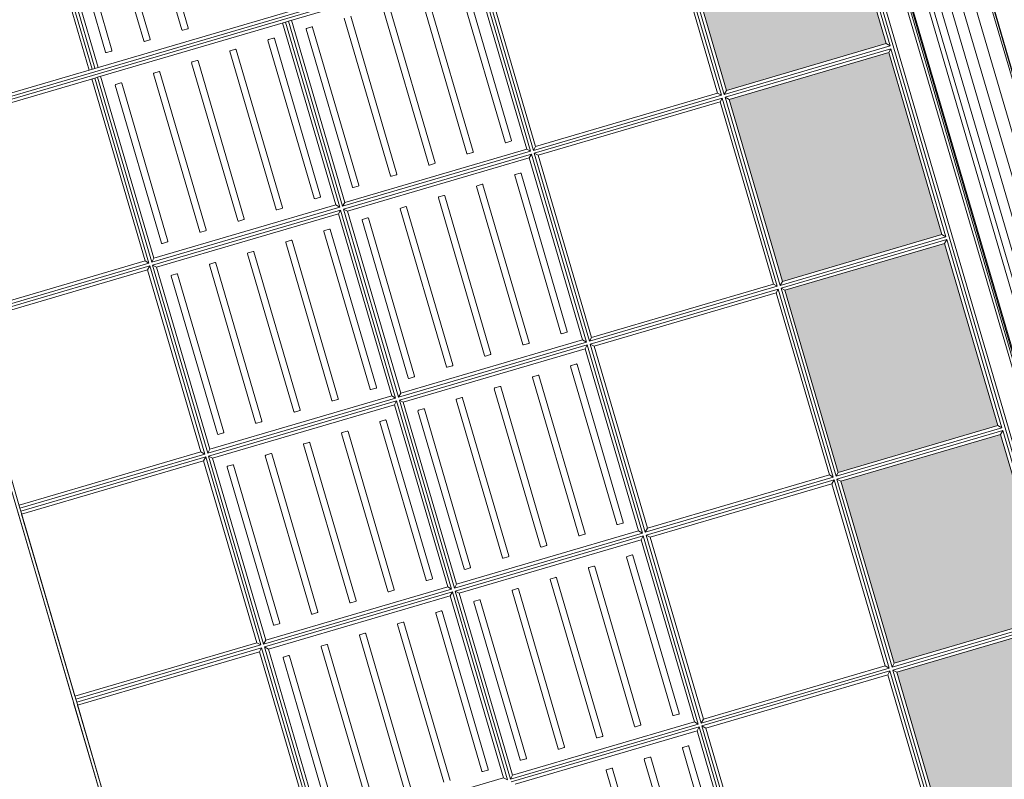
# Model space of a CAD drawing. Header units: metres. Extents: x 228628 to 230733, y 593242 to 595543.
# Tile 15 of 71: x 229984.59 to 229986.08, y 594174.72 to 594175.87. Entities that reach past the tile are written whole.
import ezdxf

# ---------------------------------------------------------------- set-up
doc = ezdxf.new("R2010")
doc.units = ezdxf.units.M
doc.layers.add('N-WE-BC-BETONVORM-G', color=50, linetype='Continuous', lineweight=25)

# ---------------------------------------------------------------- blocks, each defined once
blk = doc.blocks.new('_BLOCK_LEICON_GX-18_MIDDENELEMENT_300x60')
at = {"lineweight": 5}
h = blk.add_hatch(color=7, dxfattribs=at)
h.paths.add_polyline_path([(-1207, 421.7), (-1493, 421.7), (-1493, 170.7), (-1207, 170.7)])
h.paths.add_polyline_path([(-893, 421.7), (-893, 170.7), (-607, 170.7), (-607, 421.7)])
h.paths.add_polyline_path([(-7, 421.7), (-293, 421.7), (-293, 170.7), (-7, 170.7)])
h.paths.add_polyline_path([(593, 170.7), (593, 421.7), (307, 421.7), (307, 170.7)])
h.paths.add_polyline_path([(907, 170.7), (1193, 170.7), (1193, 421.7), (907, 421.7)])
h = blk.add_hatch(dxfattribs=at)
h.set_pattern_fill('DOTS', color=256, scale=10, style=0)
h.set_pattern_definition([(0, (-55466.677, -44255.552), (7.9375, 15.875), [0, -15.875])])
h.paths.add_polyline_path([(-1207, 421.7), (-1493, 421.7), (-1493, 170.7), (-1207, 170.7)])
h.paths.add_polyline_path([(-607, 170.7), (-607, 421.7), (-893, 421.7), (-893, 170.7)])
h.paths.add_polyline_path([(-7, 170.7), (-7, 421.7), (-293, 421.7), (-293, 170.7)])
h.paths.add_polyline_path([(593, 170.7), (593, 421.7), (307, 421.7), (307, 170.7)])
h.paths.add_polyline_path([(907, 170.7), (1193, 170.7), (1193, 421.7), (907, 421.7)])
h = blk.add_hatch(dxfattribs=at)
h.set_pattern_fill('DOTS', color=256, scale=10, style=0)
h.set_pattern_definition([(0, (-55166.677, -44255.552), (7.9375, 15.875), [0, -15.875])])
h.paths.add_polyline_path([(-907, 421.7), (-1193, 421.7), (-1193, 170.7), (-907, 170.7)])
h.paths.add_polyline_path([(-307, 170.7), (-307, 421.7), (-593, 421.7), (-593, 170.7)])
h.paths.add_polyline_path([(293, 170.7), (293, 421.7), (7, 421.7), (7, 170.7)])
h.paths.add_polyline_path([(893, 170.7), (893, 421.7), (607, 421.7), (607, 170.7)])
h.paths.add_polyline_path([(1207, 170.7), (1493, 170.7), (1493, 421.7), (1207, 421.7)])
for p, q in [((1497.8, 1626.5), (-1497.8, 1626.5)), ((597.7, 1626.5), (302.2, 1626.5)), ((597.7, 1626.5), (302.2, 1626.5)), ((597.7, 1621.7), (302.2, 1621.7)), ((593, 1621.7), (307, 1621.7)), ((593, 1621.7), (307, 1621.7)), ((593, 1621.7), (593, 1335.7)), ((597.7, 1621.7), (597.7, 1331)), ((597.7, 1621.7), (602.2, 1621.7)), ((897.7, 1626.5), (602.2, 1626.5)), ((897.7, 1626.5), (602.2, 1626.5)), ((897.7, 1621.7), (602.2, 1621.7)), ((602.2, 1621.7), (602.2, 1331)), ((607, 1621.7), (607, 1335.7)), ((893, 1621.7), (607, 1621.7)), ((893, 1621.7), (607, 1621.7)), ((893, 1621.7), (893, 1335.7)), ((897.7, 1621.7), (902.2, 1621.7)), ((897.7, 1621.7), (897.7, 1331)), ((1197.7, 1621.7), (902.2, 1621.7)), ((902.2, 1621.7), (902.2, 1331)), ((907, 1621.7), (907, 1335.7)), ((1193, 1621.7), (1193, 1335.7)), ((1197.7, 1621.7), (1197.7, 1331)), ((1202.2, 1621.7), (1202.2, 1331)), ((1207, 1621.7), (1207, 1335.7)), ((1493, 1621.7), (1493, 1331)), ((1497.8, 1626.5), (1497.8, 0)), ((597.7, 1331), (302.2, 1331)), ((597.7, 1326.5), (302.2, 1326.5)), ((593, 1335.7), (307, 1335.7)), ((593, 1335.7), (597.7, 1331)), ((593, 1335.7), (597.7, 1331)), ((593, 1321.7), (597.7, 1326.5)), ((597.7, 1326.5), (597.7, 1031)), ((602.2, 1331), (607, 1335.7)), ((602.2, 1331), (607, 1335.7)), ((897.7, 1331), (602.2, 1331)), ((897.7, 1326.5), (602.2, 1326.5)), ((602.2, 1326.5), (602.2, 1031)), ((607, 1321.7), (602.2, 1326.5)), ((893, 1335.7), (607, 1335.7)), ((893, 1335.7), (897.7, 1331)), ((893, 1335.7), (897.7, 1331)), ((893, 1321.7), (897.7, 1326.5)), ((897.7, 1326.5), (897.7, 1031)), ((902.2, 1331), (907, 1335.7)), ((902.2, 1331), (907, 1335.7)), ((1197.7, 1331), (902.2, 1331)), ((1197.7, 1326.5), (902.2, 1326.5)), ((902.2, 1326.5), (902.2, 1031)), ((907, 1321.7), (902.2, 1326.5)), ((1193, 1335.7), (907, 1335.7)), ((1193, 1335.7), (1197.7, 1331)), ((1193, 1335.7), (1197.7, 1331)), ((1193, 1321.7), (1197.7, 1326.5)), ((1197.7, 1326.5), (1197.7, 1031)), ((1202.2, 1331), (1207, 1335.7)), ((1202.2, 1331), (1207, 1335.7)), ((1493, 1331), (1202.2, 1331)), ((1493, 1326.5), (1202.2, 1326.5)), ((1202.2, 1326.5), (1202.2, 1031)), ((1207, 1321.7), (1202.2, 1326.5)), ((1493, 1335.7), (1207, 1335.7)), ((1493, 1331), (1493, 1326.5)), ((1493, 1326.5), (1493, 1031)), ((593, 1321.7), (307, 1321.7)), ((307, 1321.7), (307, 1035.7)), ((593, 1321.7), (593, 1035.7)), ((893, 1321.7), (607, 1321.7)), ((607, 1321.7), (607, 1035.7)), ((893, 1321.7), (893, 1035.7)), ((1193, 1321.7), (907, 1321.7)), ((907, 1321.7), (907, 1035.7)), ((1193, 1321.7), (1193, 1035.7)), ((1493, 1321.7), (1207, 1321.7)), ((1207, 1321.7), (1207, 1035.7)), ((573.9, 1304.2), (325.9, 1304.2)), ((325.9, 1294.2), (573.9, 1294.2)), ((574.9, 1295.2), (574.9, 1303.2)), ((624.9, 1303.2), (624.9, 1295.2)), ((873.9, 1304.2), (625.9, 1304.2)), ((625.9, 1294.2), (873.9, 1294.2)), ((874.9, 1295.2), (874.9, 1303.2)), ((924.9, 1303.2), (924.9, 1295.2)), ((1173.9, 1304.2), (925.9, 1304.2)), ((925.9, 1294.2), (1173.9, 1294.2)), ((1174.9, 1295.2), (1174.9, 1303.2)), ((1224.9, 1303.2), (1224.9, 1295.2)), ((1473.9, 1304.2), (1225.9, 1304.2)), ((1225.9, 1294.2), (1473.9, 1294.2)), ((1474.9, 1295.2), (1474.9, 1303.2)), ((573.9, 1244.2), (325.9, 1244.2)), ((573.9, 1244.2), (325.9, 1244.2)), ((325.9, 1234.2), (573.9, 1234.2)), ((325.9, 1234.2), (573.9, 1234.2)), ((574.9, 1235.2), (574.9, 1243.2)), ((574.9, 1235.2), (574.9, 1243.2)), ((624.9, 1243.2), (624.9, 1235.2)), ((624.9, 1243.2), (624.9, 1235.2)), ((873.9, 1244.2), (625.9, 1244.2)), ((873.9, 1244.2), (625.9, 1244.2)), ((625.9, 1234.2), (873.9, 1234.2)), ((625.9, 1234.2), (873.9, 1234.2)), ((874.9, 1235.2), (874.9, 1243.2)), ((874.9, 1235.2), (874.9, 1243.2)), ((924.9, 1243.2), (924.9, 1235.2)), ((924.9, 1243.2), (924.9, 1235.2)), ((1173.9, 1244.2), (925.9, 1244.2)), ((1173.9, 1244.2), (925.9, 1244.2)), ((925.9, 1234.2), (1173.9, 1234.2)), ((925.9, 1234.2), (1173.9, 1234.2)), ((1174.9, 1235.2), (1174.9, 1243.2)), ((1174.9, 1235.2), (1174.9, 1243.2)), ((1224.9, 1243.2), (1224.9, 1235.2)), ((1224.9, 1243.2), (1224.9, 1235.2)), ((1473.9, 1244.2), (1225.9, 1244.2)), ((1473.9, 1244.2), (1225.9, 1244.2)), ((1225.9, 1234.2), (1473.9, 1234.2)), ((1225.9, 1234.2), (1473.9, 1234.2)), ((1474.9, 1235.2), (1474.9, 1243.2)), ((1474.9, 1235.2), (1474.9, 1243.2)), ((573.9, 1184.2), (325.9, 1184.2)), ((573.9, 1184.2), (325.9, 1184.2)), ((325.9, 1174.2), (573.9, 1174.2)), ((325.9, 1174.2), (573.9, 1174.2)), ((574.9, 1175.2), (574.9, 1183.2)), ((574.9, 1175.2), (574.9, 1183.2)), ((624.9, 1183.2), (624.9, 1175.2)), ((624.9, 1183.2), (624.9, 1175.2)), ((873.9, 1184.2), (625.9, 1184.2)), ((873.9, 1184.2), (625.9, 1184.2)), ((625.9, 1174.2), (873.9, 1174.2)), ((625.9, 1174.2), (873.9, 1174.2)), ((874.9, 1175.2), (874.9, 1183.2)), ((874.9, 1175.2), (874.9, 1183.2)), ((924.9, 1183.2), (924.9, 1175.2)), ((924.9, 1183.2), (924.9, 1175.2)), ((1173.9, 1184.2), (925.9, 1184.2)), ((1173.9, 1184.2), (925.9, 1184.2)), ((925.9, 1174.2), (1173.9, 1174.2)), ((925.9, 1174.2), (1173.9, 1174.2)), ((1174.9, 1175.2), (1174.9, 1183.2)), ((1174.9, 1175.2), (1174.9, 1183.2)), ((1224.9, 1183.2), (1224.9, 1175.2)), ((1224.9, 1183.2), (1224.9, 1175.2)), ((1473.9, 1184.2), (1225.9, 1184.2)), ((1473.9, 1184.2), (1225.9, 1184.2)), ((1225.9, 1174.2), (1473.9, 1174.2)), ((1225.9, 1174.2), (1473.9, 1174.2)), ((1474.9, 1175.2), (1474.9, 1183.2)), ((1474.9, 1175.2), (1474.9, 1183.2)), ((573.9, 1124.2), (325.9, 1124.2)), ((573.9, 1124.2), (325.9, 1124.2)), ((325.9, 1114.2), (573.9, 1114.2)), ((325.9, 1114.2), (573.9, 1114.2)), ((574.9, 1115.2), (574.9, 1123.2)), ((574.9, 1115.2), (574.9, 1123.2)), ((624.9, 1123.2), (624.9, 1115.2)), ((624.9, 1123.2), (624.9, 1115.2)), ((873.9, 1124.2), (625.9, 1124.2)), ((873.9, 1124.2), (625.9, 1124.2)), ((625.9, 1114.2), (873.9, 1114.2)), ((625.9, 1114.2), (873.9, 1114.2)), ((874.9, 1115.2), (874.9, 1123.2)), ((874.9, 1115.2), (874.9, 1123.2)), ((924.9, 1123.2), (924.9, 1115.2)), ((924.9, 1123.2), (924.9, 1115.2)), ((1173.9, 1124.2), (925.9, 1124.2)), ((1173.9, 1124.2), (925.9, 1124.2)), ((925.9, 1114.2), (1173.9, 1114.2)), ((925.9, 1114.2), (1173.9, 1114.2)), ((1174.9, 1115.2), (1174.9, 1123.2)), ((1174.9, 1115.2), (1174.9, 1123.2)), ((1224.9, 1123.2), (1224.9, 1115.2)), ((1224.9, 1123.2), (1224.9, 1115.2)), ((1473.9, 1124.2), (1225.9, 1124.2)), ((1473.9, 1124.2), (1225.9, 1124.2)), ((1225.9, 1114.2), (1473.9, 1114.2)), ((1225.9, 1114.2), (1473.9, 1114.2)), ((1474.9, 1115.2), (1474.9, 1123.2)), ((1474.9, 1115.2), (1474.9, 1123.2)), ((324.9, 1063.2), (324.9, 1055.2)), ((324.9, 1063.2), (324.9, 1055.2)), ((573.9, 1064.2), (325.9, 1064.2)), ((573.9, 1064.2), (325.9, 1064.2)), ((574.9, 1055.2), (574.9, 1063.2)), ((574.9, 1055.2), (574.9, 1063.2)), ((624.9, 1063.2), (624.9, 1055.2)), ((624.9, 1063.2), (624.9, 1055.2)), ((873.9, 1064.2), (625.9, 1064.2)), ((873.9, 1064.2), (625.9, 1064.2)), ((874.9, 1055.2), (874.9, 1063.2)), ((874.9, 1055.2), (874.9, 1063.2)), ((924.9, 1063.2), (924.9, 1055.2)), ((924.9, 1063.2), (924.9, 1055.2)), ((1173.9, 1064.2), (925.9, 1064.2)), ((1173.9, 1064.2), (925.9, 1064.2)), ((1174.9, 1055.2), (1174.9, 1063.2)), ((1174.9, 1055.2), (1174.9, 1063.2)), ((1224.9, 1063.2), (1224.9, 1055.2)), ((1224.9, 1063.2), (1224.9, 1055.2)), ((1473.9, 1064.2), (1225.9, 1064.2)), ((1473.9, 1064.2), (1225.9, 1064.2)), ((1474.9, 1055.2), (1474.9, 1063.2)), ((1474.9, 1055.2), (1474.9, 1063.2)), ((325.9, 1054.2), (573.9, 1054.2)), ((325.9, 1054.2), (573.9, 1054.2)), ((625.9, 1054.2), (873.9, 1054.2)), ((625.9, 1054.2), (873.9, 1054.2)), ((925.9, 1054.2), (1173.9, 1054.2)), ((925.9, 1054.2), (1173.9, 1054.2)), ((1225.9, 1054.2), (1473.9, 1054.2)), ((1225.9, 1054.2), (1473.9, 1054.2)), ((297.8, 1026.5), (297.8, 731)), ((302.2, 1031), (307, 1035.7)), ((597.7, 1031), (302.2, 1031)), ((597.7, 1026.5), (302.2, 1026.5)), ((302.2, 1026.5), (302.2, 731)), ((307, 1021.7), (302.2, 1026.5)), ((593, 1035.7), (307, 1035.7)), ((593, 1035.7), (597.7, 1031)), ((593, 1021.7), (597.7, 1026.5)), ((597.7, 1026.5), (597.7, 731)), ((602.2, 1031), (607, 1035.7)), ((897.7, 1031), (602.2, 1031)), ((897.7, 1026.5), (602.2, 1026.5)), ((602.2, 1026.5), (602.2, 731)), ((607, 1021.7), (602.2, 1026.5)), ((893, 1035.7), (607, 1035.7)), ((893, 1035.7), (897.7, 1031)), ((893, 1021.7), (897.7, 1026.5)), ((897.7, 1026.5), (897.7, 731)), ((902.2, 1031), (907, 1035.7)), ((1197.7, 1031), (902.2, 1031)), ((1197.7, 1026.5), (902.2, 1026.5)), ((902.2, 1026.5), (902.2, 731)), ((907, 1021.7), (902.2, 1026.5)), ((1193, 1035.7), (907, 1035.7)), ((1193, 1035.7), (1197.7, 1031)), ((1193, 1021.7), (1197.7, 1026.5)), ((1197.7, 1026.5), (1197.7, 731)), ((1202.2, 1031), (1207, 1035.7)), ((1493, 1031), (1202.2, 1031)), ((1493, 1026.5), (1202.2, 1026.5)), ((1202.2, 1026.5), (1202.2, 731)), ((1207, 1021.7), (1202.2, 1026.5)), ((1493, 1035.7), (1207, 1035.7)), ((1493, 1031), (1493, 1026.5)), ((1493, 1026.5), (1493, 731)), ((293, 1021.7), (293, 735.7)), ((593, 1021.7), (307, 1021.7)), ((307, 1021.7), (307, 735.7)), ((593, 1021.7), (593, 735.7)), ((893, 1021.7), (607, 1021.7)), ((607, 1021.7), (607, 735.7)), ((893, 1021.7), (893, 735.7)), ((1193, 1021.7), (907, 1021.7)), ((907, 1021.7), (907, 735.7)), ((1193, 1021.7), (1193, 735.7)), ((1493, 1021.7), (1207, 1021.7)), ((1207, 1021.7), (1207, 735.7)), ((324.9, 1003.2), (324.9, 995.2)), ((573.9, 1004.2), (325.9, 1004.2)), ((574.9, 995.2), (574.9, 1003.2)), ((624.9, 1003.2), (624.9, 995.2)), ((873.9, 1004.2), (625.9, 1004.2)), ((874.9, 995.2), (874.9, 1003.2)), ((924.9, 1003.2), (924.9, 995.2)), ((1173.9, 1004.2), (925.9, 1004.2)), ((1174.9, 995.2), (1174.9, 1003.2)), ((1224.9, 1003.2), (1224.9, 995.2)), ((1473.9, 1004.2), (1225.9, 1004.2)), ((1474.9, 995.2), (1474.9, 1003.2)), ((325.9, 994.2), (573.9, 994.2)), ((625.9, 994.2), (873.9, 994.2)), ((925.9, 994.2), (1173.9, 994.2)), ((1225.9, 994.2), (1473.9, 994.2)), ((324.9, 943.2), (324.9, 935.2)), ((324.9, 943.2), (324.9, 935.2)), ((573.9, 944.2), (325.9, 944.2)), ((573.9, 944.2), (325.9, 944.2)), ((574.9, 935.2), (574.9, 943.2)), ((574.9, 935.2), (574.9, 943.2)), ((624.9, 943.2), (624.9, 935.2)), ((624.9, 943.2), (624.9, 935.2)), ((873.9, 944.2), (625.9, 944.2)), ((873.9, 944.2), (625.9, 944.2)), ((874.9, 935.2), (874.9, 943.2)), ((874.9, 935.2), (874.9, 943.2)), ((924.9, 943.2), (924.9, 935.2)), ((924.9, 943.2), (924.9, 935.2)), ((1173.9, 944.2), (925.9, 944.2)), ((1173.9, 944.2), (925.9, 944.2)), ((1174.9, 935.2), (1174.9, 943.2)), ((1174.9, 935.2), (1174.9, 943.2)), ((1224.9, 943.2), (1224.9, 935.2)), ((1224.9, 943.2), (1224.9, 935.2)), ((1473.9, 944.2), (1225.9, 944.2)), ((1473.9, 944.2), (1225.9, 944.2)), ((325.9, 934.2), (573.9, 934.2)), ((325.9, 934.2), (573.9, 934.2)), ((625.9, 934.2), (873.9, 934.2)), ((625.9, 934.2), (873.9, 934.2)), ((925.9, 934.2), (1173.9, 934.2)), ((925.9, 934.2), (1173.9, 934.2)), ((1225.9, 934.2), (1473.9, 934.2)), ((1225.9, 934.2), (1473.9, 934.2)), ((273.9, 884.2), (25.9, 884.2)), ((273.9, 884.2), (25.9, 884.2)), ((274.9, 875.2), (274.9, 883.2)), ((274.9, 875.2), (274.9, 883.2)), ((324.9, 883.2), (324.9, 875.2)), ((324.9, 883.2), (324.9, 875.2)), ((573.9, 884.2), (325.9, 884.2)), ((573.9, 884.2), (325.9, 884.2)), ((574.9, 875.2), (574.9, 883.2)), ((574.9, 875.2), (574.9, 883.2)), ((624.9, 883.2), (624.9, 875.2)), ((624.9, 883.2), (624.9, 875.2)), ((873.9, 884.2), (625.9, 884.2)), ((873.9, 884.2), (625.9, 884.2)), ((874.9, 875.2), (874.9, 883.2)), ((874.9, 875.2), (874.9, 883.2)), ((924.9, 883.2), (924.9, 875.2)), ((924.9, 883.2), (924.9, 875.2)), ((1173.9, 884.2), (925.9, 884.2)), ((1173.9, 884.2), (925.9, 884.2)), ((1174.9, 875.2), (1174.9, 883.2)), ((1174.9, 875.2), (1174.9, 883.2)), ((1224.9, 883.2), (1224.9, 875.2)), ((1224.9, 883.2), (1224.9, 875.2)), ((1473.9, 884.2), (1225.9, 884.2)), ((1473.9, 884.2), (1225.9, 884.2)), ((25.9, 874.2), (273.9, 874.2)), ((25.9, 874.2), (273.9, 874.2)), ((325.9, 874.2), (573.9, 874.2)), ((325.9, 874.2), (573.9, 874.2)), ((625.9, 874.2), (873.9, 874.2)), ((625.9, 874.2), (873.9, 874.2)), ((925.9, 874.2), (1173.9, 874.2)), ((925.9, 874.2), (1173.9, 874.2)), ((1225.9, 874.2), (1473.9, 874.2)), ((1225.9, 874.2), (1473.9, 874.2)), ((273.9, 824.2), (25.9, 824.2)), ((273.9, 824.2), (25.9, 824.2)), ((274.9, 815.2), (274.9, 823.2)), ((274.9, 815.2), (274.9, 823.2)), ((324.9, 823.2), (324.9, 815.2)), ((324.9, 823.2), (324.9, 815.2)), ((573.9, 824.2), (325.9, 824.2)), ((573.9, 824.2), (325.9, 824.2)), ((574.9, 815.2), (574.9, 823.2)), ((574.9, 815.2), (574.9, 823.2)), ((624.9, 823.2), (624.9, 815.2)), ((624.9, 823.2), (624.9, 815.2)), ((873.9, 824.2), (625.9, 824.2)), ((873.9, 824.2), (625.9, 824.2)), ((874.9, 815.2), (874.9, 823.2)), ((874.9, 815.2), (874.9, 823.2)), ((924.9, 823.2), (924.9, 815.2)), ((924.9, 823.2), (924.9, 815.2)), ((1173.9, 824.2), (925.9, 824.2)), ((1173.9, 824.2), (925.9, 824.2)), ((1174.9, 815.2), (1174.9, 823.2)), ((1174.9, 815.2), (1174.9, 823.2)), ((1224.9, 823.2), (1224.9, 815.2)), ((1224.9, 823.2), (1224.9, 815.2)), ((1473.9, 824.2), (1225.9, 824.2)), ((1473.9, 824.2), (1225.9, 824.2)), ((25.9, 814.2), (273.9, 814.2)), ((25.9, 814.2), (273.9, 814.2)), ((325.9, 814.2), (573.9, 814.2)), ((325.9, 814.2), (573.9, 814.2)), ((625.9, 814.2), (873.9, 814.2)), ((625.9, 814.2), (873.9, 814.2)), ((925.9, 814.2), (1173.9, 814.2)), ((925.9, 814.2), (1173.9, 814.2)), ((1225.9, 814.2), (1473.9, 814.2)), ((1225.9, 814.2), (1473.9, 814.2)), ((273.9, 764.2), (25.9, 764.2)), ((273.9, 764.2), (25.9, 764.2)), ((274.9, 755.2), (274.9, 763.2)), ((274.9, 755.2), (274.9, 763.2)), ((324.9, 763.2), (324.9, 755.2)), ((324.9, 763.2), (324.9, 755.2)), ((573.9, 764.2), (325.9, 764.2)), ((573.9, 764.2), (325.9, 764.2)), ((574.9, 755.2), (574.9, 763.2)), ((574.9, 755.2), (574.9, 763.2)), ((624.9, 763.2), (624.9, 755.2)), ((624.9, 763.2), (624.9, 755.2)), ((873.9, 764.2), (625.9, 764.2)), ((873.9, 764.2), (625.9, 764.2)), ((874.9, 755.2), (874.9, 763.2)), ((874.9, 755.2), (874.9, 763.2)), ((924.9, 763.2), (924.9, 755.2)), ((924.9, 763.2), (924.9, 755.2)), ((1173.9, 764.2), (925.9, 764.2)), ((1173.9, 764.2), (925.9, 764.2)), ((1174.9, 755.2), (1174.9, 763.2)), ((1174.9, 755.2), (1174.9, 763.2)), ((1224.9, 763.2), (1224.9, 755.2)), ((1224.9, 763.2), (1224.9, 755.2)), ((1473.9, 764.2), (1225.9, 764.2)), ((1473.9, 764.2), (1225.9, 764.2)), ((25.9, 754.2), (273.9, 754.2)), ((25.9, 754.2), (273.9, 754.2)), ((325.9, 754.2), (573.9, 754.2)), ((325.9, 754.2), (573.9, 754.2)), ((625.9, 754.2), (873.9, 754.2)), ((625.9, 754.2), (873.9, 754.2)), ((925.9, 754.2), (1173.9, 754.2)), ((925.9, 754.2), (1173.9, 754.2)), ((1225.9, 754.2), (1473.9, 754.2)), ((1225.9, 754.2), (1473.9, 754.2)), ((297.8, 731), (2.2, 731)), ((293, 735.7), (7, 735.7)), ((293, 735.7), (297.8, 731)), ((302.2, 731), (307, 735.7)), ((597.7, 731), (302.2, 731)), ((593, 735.7), (307, 735.7)), ((593, 735.7), (597.7, 731)), ((602.2, 731), (607, 735.7)), ((897.7, 731), (602.2, 731)), ((893, 735.7), (607, 735.7)), ((893, 735.7), (897.7, 731)), ((902.2, 731), (907, 735.7)), ((1197.7, 731), (902.2, 731)), ((1193, 735.7), (907, 735.7)), ((1193, 735.7), (1197.7, 731)), ((1202.2, 731), (1207, 735.7)), ((1493, 731), (1202.2, 731)), ((1493, 735.7), (1207, 735.7)), ((297.8, 726.5), (2.2, 726.5)), ((293, 721.7), (7, 721.7)), ((293, 721.7), (297.8, 726.5)), ((293, 721.7), (293, 435.7)), ((297.8, 726.5), (297.8, 431)), ((597.7, 726.5), (302.2, 726.5)), ((302.2, 726.5), (302.2, 431)), ((307, 721.7), (302.2, 726.5)), ((593, 721.7), (307, 721.7)), ((307, 721.7), (307, 435.7)), ((593, 721.7), (597.7, 726.5)), ((593, 721.7), (593, 435.7)), ((597.7, 726.5), (597.7, 431)), ((897.7, 726.5), (602.2, 726.5)), ((602.2, 726.5), (602.2, 431)), ((607, 721.7), (602.2, 726.5)), ((893, 721.7), (607, 721.7)), ((607, 721.7), (607, 435.7)), ((893, 721.7), (897.7, 726.5)), ((893, 721.7), (893, 435.7)), ((897.7, 726.5), (897.7, 431)), ((1197.7, 726.5), (902.2, 726.5)), ((902.2, 726.5), (902.2, 431)), ((907, 721.7), (902.2, 726.5)), ((1193, 721.7), (907, 721.7)), ((907, 721.7), (907, 435.7)), ((1193, 721.7), (1197.7, 726.5)), ((1193, 721.7), (1193, 435.7)), ((1197.7, 726.5), (1197.7, 431)), ((1493, 726.5), (1202.2, 726.5)), ((1202.2, 726.5), (1202.2, 431)), ((1207, 721.7), (1202.2, 726.5)), ((1493, 721.7), (1207, 721.7)), ((1207, 721.7), (1207, 435.7)), ((297.8, 431), (2.2, 431)), ((293, 435.7), (7, 435.7)), ((293, 435.7), (297.8, 431)), ((302.2, 431), (307, 435.7)), ((597.7, 431), (302.2, 431)), ((593, 435.7), (307, 435.7)), ((593, 435.7), (597.7, 431)), ((602.2, 431), (607, 435.7)), ((897.7, 431), (602.2, 431)), ((893, 435.7), (607, 435.7)), ((893, 435.7), (897.7, 431)), ((902.2, 431), (907, 435.7)), ((1197.7, 431), (902.2, 431)), ((1193, 435.7), (907, 435.7)), ((1193, 435.7), (1197.7, 431)), ((1202.2, 431), (1207, 435.7)), ((1493, 431), (1202.2, 431)), ((1493, 435.7), (1207, 435.7)), ((297.8, 426.5), (2.2, 426.5)), ((293, 421.7), (7, 421.7)), ((293, 421.7), (297.8, 426.5)), ((293, 421.7), (293, 170.7)), ((297.8, 426.5), (297.8, 165.9)), ((597.7, 426.5), (302.2, 426.5)), ((302.2, 426.5), (302.2, 165.9)), ((307, 421.7), (302.2, 426.5)), ((593, 421.7), (307, 421.7)), ((307, 421.7), (307, 170.7)), ((593, 421.7), (597.7, 426.5)), ((593, 421.7), (593, 170.7)), ((597.7, 426.5), (597.7, 165.9)), ((897.7, 426.5), (602.2, 426.5)), ((602.2, 426.5), (602.2, 165.9)), ((607, 421.7), (602.2, 426.5)), ((893, 421.7), (607, 421.7)), ((607, 421.7), (607, 170.7)), ((893, 421.7), (897.7, 426.5)), ((893, 421.7), (893, 170.7)), ((897.7, 426.5), (897.7, 165.9)), ((1197.7, 426.5), (902.2, 426.5)), ((902.2, 426.5), (902.2, 165.9)), ((907, 421.7), (902.2, 426.5)), ((1193, 421.7), (907, 421.7)), ((907, 421.7), (907, 170.7)), ((1193, 421.7), (1197.7, 426.5)), ((1193, 421.7), (1193, 170.7)), ((1197.7, 426.5), (1197.7, 165.9)), ((1493, 426.5), (1202.2, 426.5)), ((1202.2, 426.5), (1202.2, 165.9)), ((1207, 421.7), (1202.2, 426.5)), ((1493, 421.7), (1207, 421.7)), ((1207, 421.7), (1207, 170.7)), ((597.7, 165.9), (302.2, 165.9)), ((593, 170.7), (307, 170.7)), ((593, 170.7), (597.7, 165.9)), ((607, 170.7), (602.2, 165.9)), ((897.7, 165.9), (602.2, 165.9)), ((893, 170.7), (607, 170.7)), ((893, 170.7), (897.7, 165.9)), ((907, 170.7), (902.2, 165.9)), ((1197.7, 165.9), (902.2, 165.9)), ((1193, 170.7), (907, 170.7)), ((1193, 170.7), (1197.7, 165.9)), ((1207, 170.7), (1202.2, 165.9)), ((1493, 165.9), (1202.2, 165.9)), ((1493, 170.7), (1207, 170.7)), ((1497.8, 156.7), (-1497.8, 156.7)), ((1493, 161.4), (-1493, 161.4)), ((1497.8, 125.5), (-1497.8, 125.5)), ((1497.8, 3), (-1497.8, 3)), ((-1497.8, 0), (1497.8, 0))]:
    blk.add_line(p, q, dxfattribs=at)
at = {"color": 254, "lineweight": 5}
for p, q in [((1497.8, 121.5), (-1497.8, 121.5)), ((1497.8, 119.1), (-1497.8, 119.1)), ((1497.8, 117.6), (-1497.8, 117.6)), ((1497.8, 94.5), (-1497.8, 94.5)), ((1497.8, 87.4), (-1497.8, 87.4)), ((1497.8, 76.2), (-1497.8, 76.2)), ((1497.8, 61.6), (-1497.8, 61.6)), ((1497.8, 44.4), (-1497.8, 44.4)), ((1497.8, 25.8), (-1497.8, 25.8))]:
    blk.add_line(p, q, dxfattribs=at)
at = {"lineweight": 5}
for centre, start, end in [((573.9, 1303.2), 0, 90), ((573.9, 1295.2), 270, 0), ((625.9, 1303.2), 90, 180), ((625.9, 1295.2), 180, 270), ((873.9, 1303.2), 0, 90), ((873.9, 1295.2), 270, 0), ((925.9, 1303.2), 90, 180), ((925.9, 1295.2), 180, 270), ((1173.9, 1303.2), 0, 90), ((1173.9, 1295.2), 270, 0), ((1225.9, 1303.2), 90, 180), ((1225.9, 1295.2), 180, 270), ((1473.9, 1303.2), 0, 90), ((1473.9, 1295.2), 270, 0), ((573.9, 1243.2), 0, 90), ((573.9, 1235.2), 270, 0), ((625.9, 1243.2), 90, 180), ((625.9, 1235.2), 180, 270), ((873.9, 1243.2), 0, 90), ((873.9, 1235.2), 270, 0), ((925.9, 1243.2), 90, 180), ((925.9, 1235.2), 180, 270), ((1173.9, 1243.2), 0, 90), ((1173.9, 1235.2), 270, 0), ((1225.9, 1243.2), 90, 180), ((1225.9, 1235.2), 180, 270), ((1473.9, 1243.2), 0, 90), ((1473.9, 1235.2), 270, 0), ((573.9, 1183.2), 0, 90), ((573.9, 1175.2), 270, 0), ((625.9, 1183.2), 90, 180), ((625.9, 1175.2), 180, 270), ((873.9, 1183.2), 0, 90), ((873.9, 1175.2), 270, 0), ((925.9, 1183.2), 90, 180), ((925.9, 1175.2), 180, 270), ((1173.9, 1183.2), 0, 90), ((1173.9, 1175.2), 270, 0), ((1225.9, 1183.2), 90, 180), ((1225.9, 1175.2), 180, 270), ((1473.9, 1183.2), 0, 90), ((1473.9, 1175.2), 270, 0), ((573.9, 1123.2), 0, 90), ((573.9, 1115.2), 270, 0), ((625.9, 1123.2), 90, 180), ((625.9, 1115.2), 180, 270), ((873.9, 1123.2), 0, 90), ((873.9, 1115.2), 270, 0), ((925.9, 1123.2), 90, 180), ((925.9, 1115.2), 180, 270), ((1173.9, 1123.2), 0, 90), ((1173.9, 1115.2), 270, 0), ((1225.9, 1123.2), 90, 180), ((1225.9, 1115.2), 180, 270), ((1473.9, 1123.2), 0, 90), ((1473.9, 1115.2), 270, 0), ((325.9, 1063.2), 90, 180), ((325.9, 1055.2), 180, 270), ((573.9, 1063.2), 0, 90), ((573.9, 1055.2), 270, 0), ((625.9, 1063.2), 90, 180), ((625.9, 1055.2), 180, 270), ((873.9, 1063.2), 0, 90), ((873.9, 1055.2), 270, 0), ((925.9, 1063.2), 90, 180), ((925.9, 1055.2), 180, 270), ((1173.9, 1063.2), 0, 90), ((1173.9, 1055.2), 270, 0), ((1225.9, 1063.2), 90, 180), ((1225.9, 1055.2), 180, 270), ((1473.9, 1063.2), 0, 90), ((1473.9, 1055.2), 270, 0), ((325.9, 1003.2), 90, 180), ((573.9, 1003.2), 0, 90), ((625.9, 1003.2), 90, 180), ((873.9, 1003.2), 0, 90), ((925.9, 1003.2), 90, 180), ((1173.9, 1003.2), 0, 90), ((1225.9, 1003.2), 90, 180), ((1473.9, 1003.2), 0, 90), ((325.9, 995.2), 180, 270), ((573.9, 995.2), 270, 0), ((625.9, 995.2), 180, 270), ((873.9, 995.2), 270, 0), ((925.9, 995.2), 180, 270), ((1173.9, 995.2), 270, 0), ((1225.9, 995.2), 180, 270), ((1473.9, 995.2), 270, 0), ((325.9, 943.2), 90, 180), ((573.9, 943.2), 0, 90), ((625.9, 943.2), 90, 180), ((873.9, 943.2), 0, 90), ((925.9, 943.2), 90, 180), ((1173.9, 943.2), 0, 90), ((1225.9, 943.2), 90, 180), ((325.9, 935.2), 180, 270), ((573.9, 935.2), 270, 0), ((625.9, 935.2), 180, 270), ((873.9, 935.2), 270, 0), ((925.9, 935.2), 180, 270), ((1173.9, 935.2), 270, 0), ((1225.9, 935.2), 180, 270), ((273.9, 883.2), 0, 90), ((325.9, 883.2), 90, 180), ((573.9, 883.2), 0, 90), ((625.9, 883.2), 90, 180), ((873.9, 883.2), 0, 90), ((925.9, 883.2), 90, 180), ((1173.9, 883.2), 0, 90), ((1225.9, 883.2), 90, 180), ((273.9, 875.2), 270, 0), ((325.9, 875.2), 180, 270), ((573.9, 875.2), 270, 0), ((625.9, 875.2), 180, 270), ((873.9, 875.2), 270, 0), ((925.9, 875.2), 180, 270), ((1173.9, 875.2), 270, 0), ((1225.9, 875.2), 180, 270), ((273.9, 823.2), 0, 90), ((325.9, 823.2), 90, 180), ((573.9, 823.2), 0, 90), ((625.9, 823.2), 90, 180), ((873.9, 823.2), 0, 90), ((925.9, 823.2), 90, 180), ((1173.9, 823.2), 0, 90), ((1225.9, 823.2), 90, 180), ((273.9, 815.2), 270, 0), ((325.9, 815.2), 180, 270), ((573.9, 815.2), 270, 0), ((625.9, 815.2), 180, 270), ((873.9, 815.2), 270, 0), ((925.9, 815.2), 180, 270), ((1173.9, 815.2), 270, 0), ((1225.9, 815.2), 180, 270), ((273.9, 763.2), 0, 90), ((325.9, 763.2), 90, 180), ((573.9, 763.2), 0, 90), ((625.9, 763.2), 90, 180), ((873.9, 763.2), 0, 90), ((925.9, 763.2), 90, 180), ((1173.9, 763.2), 0, 90), ((1225.9, 763.2), 90, 180), ((273.9, 755.2), 270, 0), ((325.9, 755.2), 180, 270), ((573.9, 755.2), 270, 0), ((625.9, 755.2), 180, 270), ((873.9, 755.2), 270, 0), ((925.9, 755.2), 180, 270), ((1173.9, 755.2), 270, 0), ((1225.9, 755.2), 180, 270)]:
    blk.add_arc(centre, 1, start, end, dxfattribs=at)
blk = doc.blocks.new('_BLOCK_LEICON_GX-18_MIDDENELEMENT_KOLKSPARING_300x60')
at = {"lineweight": 5}
for p, q in [((-1497.8, 1626.5), (-1497.8, 450)), ((-1493, 1621.7), (-1493, 450)), ((-1207, 1335.7), (-1493, 1335.7)), ((-1202.2, 1331), (-1493, 1331)), ((-1202.2, 1326.5), (-1493, 1326.5)), ((-1207, 1321.7), (-1493, 1321.7)), ((-1475.1, 1303.2), (-1475.1, 1295.2)), ((-1226.1, 1304.2), (-1474.1, 1304.2)), ((-1474.1, 1294.2), (-1226.1, 1294.2)), ((-1475.1, 1243.2), (-1475.1, 1235.2)), ((-1475.1, 1243.2), (-1475.1, 1235.2)), ((-1226.1, 1244.2), (-1474.1, 1244.2)), ((-1226.1, 1244.2), (-1474.1, 1244.2)), ((-1474.1, 1234.2), (-1226.1, 1234.2)), ((-1474.1, 1234.2), (-1226.1, 1234.2)), ((-1475.1, 1183.2), (-1475.1, 1175.2)), ((-1475.1, 1183.2), (-1475.1, 1175.2)), ((-1226.1, 1184.2), (-1474.1, 1184.2)), ((-1226.1, 1184.2), (-1474.1, 1184.2)), ((-1474.1, 1174.2), (-1226.1, 1174.2)), ((-1474.1, 1174.2), (-1226.1, 1174.2))]:
    blk.add_line(p, q, dxfattribs=at)
for centre, start, end in [((-1474.1, 1303.2), 90, 180), ((-1474.1, 1295.2), 180, 270), ((-1474.1, 1243.2), 90, 180), ((-1474.1, 1235.2), 180, 270), ((-1474.1, 1183.2), 90, 180), ((-1474.1, 1175.2), 180, 270)]:
    blk.add_arc(centre, 1, start, end, dxfattribs=at)

msp = doc.modelspace()

# ---------------------------------------------------------------- linework, layer by layer
at = {"layer": 'N-WE-BC-BETONVORM-G'}
msp.add_lwpolyline([(229979.0195, 594210.5904), (229978.6357, 594210.4779), (229983.4514, 594184.7958), (229988.5127, 594167.5221), (229996.9192, 594148.3044), (229997.3012, 594148.423)], dxfattribs=at)

# ---------------------------------------------------------------- block references
at = {"lineweight": 5}
for name, p, xscale, yscale, zscale, rotation in [('_BLOCK_LEICON_GX-18_MIDDENELEMENT_KOLKSPARING_300x60', (229985.5603, 594177.5984), 0.000999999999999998, 0.000999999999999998, 0.000999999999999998, 106.3310162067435), ('_BLOCK_LEICON_GX-18_MIDDENELEMENT_300x60', (229986.4039, 594174.7195), 0.0009999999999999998, 0.0009999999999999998, 0.0009999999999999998, 106.3310162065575)]:
    msp.add_blockref(name, p, dxfattribs=dict(at, xscale=xscale, yscale=yscale, zscale=zscale, rotation=rotation))

doc.saveas('drawing.dxf')
